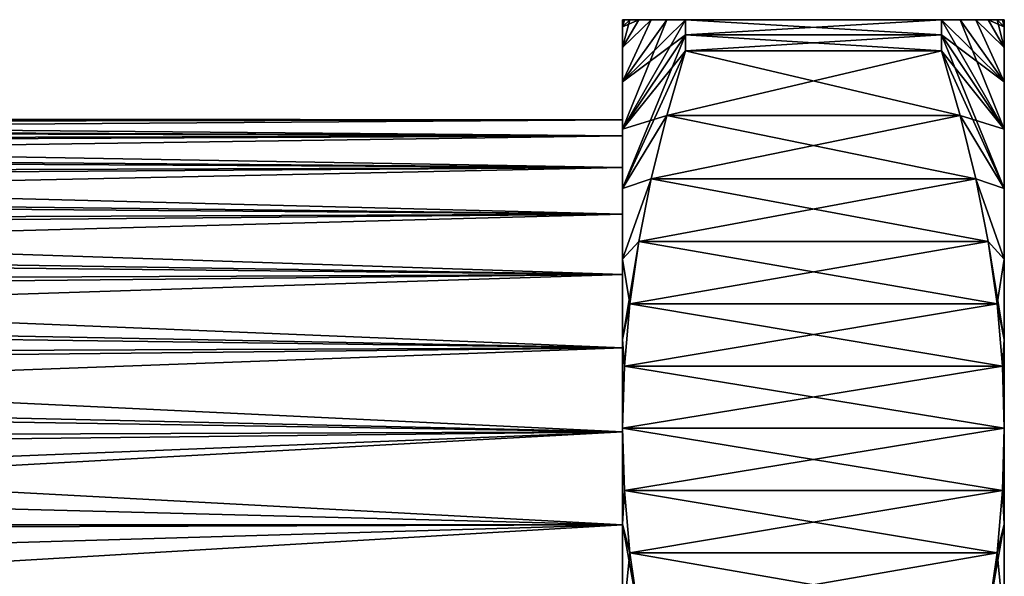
# Model space of a CAD drawing. Header units: metres. Extents: x -86 to 86, y -57 to 57.
# Tile 255 of 256: x 68 to 86, y 5 to 15. Entities that reach past the tile are written whole.
import ezdxf

# ---------------------------------------------------------------- set-up
doc = ezdxf.new("R2010")
doc.units = ezdxf.units.M
doc.layers.add('solid_125286', color=7, linetype='CONTINUOUS')

msp = doc.modelspace()

# ---------------------------------------------------------------- linework, layer by layer
at = {"layer": 'solid_125286'}
for points in [[(79, 15, 21), (86, 15, 21), (85.966515, 15, 19.679647)], [(79.033485, 15, 22.320353), (86, 15, 21), (79, 15, 21)], [(79.033485, 15, 19.679653), (79, 15, 21), (85.966515, 15, 19.679647)], [(79, 14.871671, 19.042219), (79, 15, 21), (79.033485, 15, 19.679653)], [(79, 14.871671, 22.957781), (79.033485, 15, 22.320353), (79, 15, 21)], [(79, 14.871671, 22.957781), (79, 15, 21), (79, 14.871671, 19.042219)], [(79, 14.871671, 19.042219), (79.033485, 15, 19.679653), (79.133026, 15, 18.360838)], [(79, 14.871671, 19.042219), (79.133026, 15, 18.360838), (79.296585, 15, 17.040821)], [(79, 14.488794, 17.117455), (79.296585, 15, 17.040821), (79.521751, 15, 15.715329)], [(79, 14.488794, 17.117455), (79, 14.871671, 19.042219), (79.296585, 15, 17.040821)], [(79, 13.85825, 15.259896), (79.521751, 15, 15.715329), (79.807564, 15, 14.372865)], [(79, 13.85825, 15.259896), (79, 14.488794, 17.117455), (79.521751, 15, 15.715329)], [(79, 13.85825, 15.259896), (79.807564, 15, 14.372865), (80.154701, 15, 13)], [(80.154701, 14.722432, 12.5), (79, 13.85825, 15.259896), (80.154701, 15, 13)], [(79, 12.990346, 28.499979), (80.154701, 15, 29), (79.807571, 15, 27.627146)], [(79, 12.990346, 28.499979), (80.154701, 14.722432, 29.5), (80.154701, 15, 29)], [(79, 13.85825, 26.740105), (79.807571, 15, 27.627146), (79.521759, 15, 26.284685)], [(79, 13.85825, 26.740105), (79, 12.990346, 28.499979), (79.807571, 15, 27.627146)], [(79, 14.488794, 24.882545), (79.521759, 15, 26.284685), (79.296593, 15, 24.959194)], [(79, 14.488794, 24.882545), (79, 13.85825, 26.740105), (79.521759, 15, 26.284685)], [(79, 14.488794, 24.882545), (79.296593, 15, 24.959194), (79.133026, 15, 23.639174)], [(79, 14.871671, 22.957781), (79.133026, 15, 23.639174), (79.033485, 15, 22.320353)], [(79, 14.871671, 22.957781), (79, 14.488794, 24.882545), (79.133026, 15, 23.639174)], [(79.033485, 15, 22.320353), (85.966515, 15, 22.320347), (86, 15, 21)], [(79.033485, 15, 19.679653), (85.966515, 15, 19.679647), (85.866974, 15, 18.360826)], [(79.133026, 15, 18.360838), (79.033485, 15, 19.679653), (85.866974, 15, 18.360826)], [(79.033485, 15, 22.320353), (79.133026, 15, 23.639174), (85.966515, 15, 22.320347)], [(79.133026, 15, 18.360838), (85.866974, 15, 18.360826), (85.703407, 15, 17.040806)], [(79.296585, 15, 17.040821), (79.133026, 15, 18.360838), (85.703407, 15, 17.040806)], [(79.133026, 15, 23.639174), (85.866974, 15, 23.639164), (85.966515, 15, 22.320347)], [(79.133026, 15, 23.639174), (79.296593, 15, 24.959194), (85.866974, 15, 23.639164)], [(79.296585, 15, 17.040821), (85.703407, 15, 17.040806), (85.478241, 15, 15.715315)], [(79.521751, 15, 15.715329), (79.296585, 15, 17.040821), (85.478241, 15, 15.715315)], [(79.296593, 15, 24.959194), (85.703415, 15, 24.959179), (85.866974, 15, 23.639164)], [(79.296593, 15, 24.959194), (79.521759, 15, 26.284685), (85.703415, 15, 24.959179)], [(79.521751, 15, 15.715329), (85.478241, 15, 15.715315), (85.192429, 15, 14.372855)], [(79.807564, 15, 14.372865), (79.521751, 15, 15.715329), (85.192429, 15, 14.372855)], [(79.521759, 15, 26.284685), (85.478249, 15, 26.284672), (85.703415, 15, 24.959179)], [(79.521759, 15, 26.284685), (79.807571, 15, 27.627146), (85.478249, 15, 26.284672)], [(79.807564, 15, 14.372865), (85.192429, 15, 14.372855), (84.845299, 15, 13)], [(80.154701, 15, 13), (79.807564, 15, 14.372865), (84.845299, 15, 13)], [(79.807571, 15, 27.627146), (85.192436, 15, 27.627136), (85.478249, 15, 26.284672)], [(79.807571, 15, 27.627146), (80.154701, 15, 29), (85.192436, 15, 27.627136)], [(80.154701, 15, 13), (84.845299, 15, 13), (84.845299, 14.722432, 12.5)], [(80.154701, 14.722432, 12.5), (80.154701, 15, 13), (84.845299, 14.722432, 12.5)], [(80.154701, 14.722432, 29.5), (84.845299, 14.722432, 29.5), (84.845299, 15, 29)], [(80.154701, 15, 29), (84.845299, 15, 29), (85.192436, 15, 27.627136)], [(80.154701, 14.722432, 29.5), (84.845299, 15, 29), (80.154701, 15, 29)], [(84.845299, 15, 29), (84.845299, 14.722432, 29.5), (86, 13.85825, 26.740105)], [(85.192436, 15, 27.627136), (84.845299, 15, 29), (86, 13.85825, 26.740105)], [(84.845299, 15, 13), (85.192429, 15, 14.372855), (86, 12.990346, 13.50002)], [(84.845299, 14.722432, 12.5), (84.845299, 15, 13), (86, 12.990346, 13.50002)], [(85.192429, 15, 14.372855), (86, 13.85825, 15.259896), (86, 12.990346, 13.50002)], [(85.192429, 15, 14.372855), (85.478241, 15, 15.715315), (86, 13.85825, 15.259896)], [(85.478249, 15, 26.284672), (85.192436, 15, 27.627136), (86, 13.85825, 26.740105)], [(85.478241, 15, 15.715315), (86, 14.488794, 17.117455), (86, 13.85825, 15.259896)], [(85.478241, 15, 15.715315), (85.703407, 15, 17.040806), (86, 14.488794, 17.117455)], [(85.478249, 15, 26.284672), (86, 13.85825, 26.740105), (86, 14.488794, 24.882545)], [(85.703415, 15, 24.959179), (85.478249, 15, 26.284672), (86, 14.488794, 24.882545)], [(85.703407, 15, 17.040806), (85.866974, 15, 18.360826), (86, 14.488794, 17.117455)], [(85.703415, 15, 24.959179), (86, 14.488794, 24.882545), (86, 14.871671, 22.957781)], [(85.866974, 15, 23.639164), (85.703415, 15, 24.959179), (86, 14.871671, 22.957781)], [(85.966515, 15, 22.320347), (85.866974, 15, 23.639164), (86, 14.871671, 22.957781)], [(85.866974, 15, 18.360826), (86, 14.871671, 19.042219), (86, 14.488794, 17.117455)], [(85.866974, 15, 18.360826), (85.966515, 15, 19.679647), (86, 14.871671, 19.042219)], [(85.966515, 15, 22.320347), (86, 14.871671, 22.957781), (86, 15, 21)], [(85.966515, 15, 19.679647), (86, 15, 21), (86, 14.871671, 19.042219)], [(86, -15, 21), (86, 15, 21), (86, 14.871671, 22.957781)], [(86, -14.871671, 19.042219), (86, 14.871671, 19.042219), (86, 15, 21)], [(86, -15, 21), (86, -14.871671, 19.042219), (86, 15, 21)], [(79, 14.871671, 22.957781), (79, 14.871671, 19.042219), (79, 14.488794, 17.117455)], [(79, 14.871671, 22.957781), (79, 14.488794, 17.117455), (79, 14.488794, 24.882545)], [(86, -14.871671, 22.957781), (86, 14.871671, 22.957781), (86, 14.488794, 24.882545)], [(86, -14.871671, 22.957781), (86, -15, 21), (86, 14.871671, 22.957781)], [(86, -14.488794, 17.117455), (86, 14.488794, 17.117455), (86, 14.871671, 19.042219)], [(86, -14.871671, 19.042219), (86, -14.488794, 17.117455), (86, 14.871671, 19.042219)], [(80.154701, 14.722432, 12.5), (79, 12.990346, 13.50002), (79, 13.85825, 15.259896)], [(80.154701, 14.722432, 12.5), (80.154701, 14.428204, 12.009619), (79, 12.990346, 13.50002)], [(79, 11.900201, 30.131544), (80.154701, 14.428204, 29.990381), (80.154701, 14.722432, 29.5)], [(79, 12.990346, 28.499979), (79, 11.900201, 30.131544), (80.154701, 14.722432, 29.5)], [(80.154701, 14.722432, 12.5), (84.845299, 14.722432, 12.5), (84.845299, 14.428204, 12.009619)], [(80.154701, 14.722432, 12.5), (84.845299, 14.428204, 12.009619), (80.154701, 14.428204, 12.009619)], [(80.154701, 14.428204, 29.990381), (84.845299, 14.428204, 29.990381), (84.845299, 14.722432, 29.5)], [(80.154701, 14.428204, 29.990381), (84.845299, 14.722432, 29.5), (80.154701, 14.722432, 29.5)], [(84.845299, 14.722432, 29.5), (86, 12.990346, 28.499979), (86, 13.85825, 26.740105)], [(84.845299, 14.722432, 29.5), (84.845299, 14.428204, 29.990381), (86, 12.990346, 28.499979)], [(84.845299, 14.722432, 12.5), (86, 12.990346, 13.50002), (86, 11.900201, 11.868456)], [(84.845299, 14.428204, 12.009619), (84.845299, 14.722432, 12.5), (86, 11.900201, 11.868456)], [(79, 14.488794, 24.882545), (79, 14.488794, 17.117455), (79, 13.85825, 15.259896)], [(79, 14.488794, 24.882545), (79, 13.85825, 15.259896), (79, 13.85825, 26.740105)], [(86, -14.488794, 24.882545), (86, 14.488794, 24.882545), (86, 13.85825, 26.740105)], [(86, -14.488794, 24.882545), (86, -14.871671, 22.957781), (86, 14.488794, 24.882545)], [(86, -13.85825, 15.259896), (86, 13.85825, 15.259896), (86, 14.488794, 17.117455)], [(86, -14.488794, 17.117455), (86, -13.85825, 15.259896), (86, 14.488794, 17.117455)], [(80.154701, 14.428204, 12.009619), (79.807571, 13.239276, 11.323192), (79, 12.990346, 13.50002)], [(79, 11.900201, 30.131544), (79.807564, 13.239267, 30.676813), (80.154701, 14.428204, 29.990381)], [(79.807564, 13.239267, 30.676813), (85.192429, 13.239276, 30.676809), (84.845299, 14.428204, 29.990381)], [(79.807564, 13.239267, 30.676813), (84.845299, 14.428204, 29.990381), (80.154701, 14.428204, 29.990381)], [(80.154701, 14.428204, 12.009619), (85.192436, 13.239268, 11.323187), (79.807571, 13.239276, 11.323192)], [(80.154701, 14.428204, 12.009619), (84.845299, 14.428204, 12.009619), (85.192436, 13.239268, 11.323187)], [(84.845299, 14.428204, 29.990381), (85.192429, 13.239276, 30.676809), (86, 12.990346, 28.499979)], [(85.192436, 13.239268, 11.323187), (84.845299, 14.428204, 12.009619), (86, 11.900201, 11.868456)], [(79, 13.85825, 26.740105), (79, 13.85825, 15.259896), (79, 12.990346, 13.50002)], [(79, 13.16303, 20.013138), (79, 13.85825, 26.740105), (79, 12.990346, 13.50002)], [(79, 13.163037, 21.986736), (79, 12.990346, 28.499979), (79, 13.85825, 26.740105)], [(79, 13.16303, 20.013138), (79, 13.163037, 21.986736), (79, 13.85825, 26.740105)], [(86, -13.85825, 26.740105), (86, 13.85825, 26.740105), (86, 12.990346, 28.499979)], [(86, -13.85825, 26.740105), (86, -14.488794, 24.882545), (86, 13.85825, 26.740105)], [(86, -12.990346, 13.50002), (86, 12.990346, 13.50002), (86, 13.85825, 15.259896)], [(86, -13.85825, 15.259896), (86, -12.990346, 13.50002), (86, 13.85825, 15.259896)], [(49.416023, 13.133628, 19.677948), (49.437347, 13.195266, 20.6465), (79, 13.16303, 20.013138)], [(49.437347, 13.195266, 20.6465), (49.458485, 13.185593, 21.61655), (79, 13.16303, 20.013138)], [(49.458485, 13.185593, 21.61655), (79, 13.163037, 21.986736), (79, 13.16303, 20.013138)], [(49.458485, 13.185593, 21.61655), (49.479603, 13.104697, 22.583321), (79, 13.163037, 21.986736)], [(79.807571, 13.239276, 11.323192), (79, 11.900201, 11.868456), (79, 12.990346, 13.50002)], [(79.807571, 13.239276, 11.323192), (79.521759, 12.076672, 10.651961), (79, 11.900201, 11.868456)], [(79, 11.900201, 30.131544), (79.521751, 12.076659, 31.348045), (79.807564, 13.239267, 30.676813)], [(79.521751, 12.076659, 31.348045), (85.478241, 12.076672, 31.348038), (85.192429, 13.239276, 30.676809)], [(79.521751, 12.076659, 31.348045), (85.192429, 13.239276, 30.676809), (79.807564, 13.239267, 30.676813)], [(79.807571, 13.239276, 11.323192), (85.478249, 12.076659, 10.651955), (79.521759, 12.076672, 10.651961)], [(79.807571, 13.239276, 11.323192), (85.192436, 13.239268, 11.323187), (85.478249, 12.076659, 10.651955)], [(85.192429, 13.239276, 30.676809), (86, 11.900201, 30.131544), (86, 12.990346, 28.499979)], [(85.192429, 13.239276, 30.676809), (85.478241, 12.076672, 31.348038), (86, 11.900201, 30.131544)], [(85.478249, 12.076659, 10.651955), (85.192436, 13.239268, 11.323187), (86, 11.900201, 11.868456)], [(49.394691, 13.001005, 18.716608), (49.416023, 13.133628, 19.677948), (79, 12.869111, 18.063053)], [(49.416023, 13.133628, 19.677948), (79, 13.16303, 20.013138), (79, 12.869111, 18.063053)], [(49.479603, 13.104697, 22.583321), (49.500858, 12.952969, 23.541775), (79, 13.163037, 21.986736)], [(49.500858, 12.952969, 23.541775), (79, 12.869135, 23.936844), (79, 13.163037, 21.986736)], [(79, 13.163037, 21.986736), (79, 12.869135, 23.936844), (79, 12.990346, 28.499979)], [(79, 12.869111, 18.063053), (79, 13.16303, 20.013138), (79, 12.990346, 13.50002)], [(49.373482, 12.798195, 17.767939), (49.394691, 13.001005, 18.716608), (79, 12.869111, 18.063053)], [(49.373482, 12.798195, 17.767939), (79, 12.869111, 18.063053), (79, 12.287403, 16.177277)], [(49.500858, 12.952969, 23.541775), (49.522243, 12.731194, 24.486645), (79, 12.869135, 23.936844)], [(49.522243, 12.731194, 24.486645), (49.543472, 12.440749, 25.412228), (79, 12.869135, 23.936844)], [(49.543472, 12.440749, 25.412228), (79, 12.287441, 25.82262), (79, 12.869135, 23.936844)], [(79, 12.869111, 18.063053), (79, 12.990346, 13.50002), (79, 11.900201, 11.868456)], [(79, 12.287441, 25.82262), (79, 11.900201, 30.131544), (79, 12.990346, 28.499979)], [(79, 12.869135, 23.936844), (79, 12.287441, 25.82262), (79, 12.990346, 28.499979)], [(79, 12.287403, 16.177277), (79, 12.869111, 18.063053), (79, 11.900201, 11.868456)], [(86, -12.990346, 28.499979), (86, 12.990346, 28.499979), (86, 11.900201, 30.131544)], [(86, -12.990346, 28.499979), (86, -13.85825, 26.740105), (86, 12.990346, 28.499979)], [(86, -11.900201, 11.868456), (86, 11.900201, 11.868456), (86, 12.990346, 13.50002)], [(86, -12.990346, 13.50002), (86, -11.900201, 11.868456), (86, 12.990346, 13.50002)], [(49.352394, 12.526251, 16.836704), (49.373482, 12.798195, 17.767939), (79, 12.287403, 16.177277)], [(49.331169, 12.186523, 15.927658), (49.352394, 12.526251, 16.836704), (79, 12.287403, 16.177277)], [(49.331169, 12.186523, 15.927658), (79, 12.287403, 16.177277), (79, 11.431602, 14.400117)], [(49.543472, 12.440749, 25.412228), (49.564579, 12.083071, 26.314075), (79, 12.287441, 25.82262)], [(49.564579, 12.083071, 26.314075), (49.585735, 11.660035, 27.187372), (79, 12.287441, 25.82262)], [(49.585735, 11.660035, 27.187372), (79, 11.431633, 27.599831), (79, 12.287441, 25.82262)], [(79, 12.287441, 25.82262), (79, 11.431633, 27.599831), (79, 11.900201, 30.131544)], [(79, 11.431602, 14.400117), (79, 12.287403, 16.177277), (79, 11.900201, 11.868456)], [(49.309834, 11.780904, 15.045984), (49.331169, 12.186523, 15.927658), (79, 11.431602, 14.400117)], [(79.521759, 12.076672, 10.651961), (79, 10.606781, 10.393609), (79, 11.900201, 11.868456)], [(79.521759, 12.076672, 10.651961), (79.296593, 10.928763, 9.989216), (79, 10.606781, 10.393609)], [(79, 10.606781, 31.606392), (79.296585, 10.92875, 32.010792), (79.521751, 12.076659, 31.348045)], [(79, 11.900201, 30.131544), (79, 10.606781, 31.606392), (79.521751, 12.076659, 31.348045)], [(79.296585, 10.92875, 32.010792), (85.703407, 10.928762, 32.010784), (85.478241, 12.076672, 31.348038)], [(79.296585, 10.92875, 32.010792), (85.478241, 12.076672, 31.348038), (79.521751, 12.076659, 31.348045)], [(79.521759, 12.076672, 10.651961), (85.703415, 10.92875, 9.989209), (79.296593, 10.928763, 9.989216)], [(79.521759, 12.076672, 10.651961), (85.478249, 12.076659, 10.651955), (85.703415, 10.92875, 9.989209)], [(85.478241, 12.076672, 31.348038), (86, 10.606781, 31.606392), (86, 11.900201, 30.131544)], [(85.478241, 12.076672, 31.348038), (85.703407, 10.928762, 32.010784), (86, 10.606781, 31.606392)], [(85.478249, 12.076659, 10.651955), (86, 11.900201, 11.868456), (86, 10.606781, 10.393609)], [(85.703415, 10.92875, 9.989209), (85.478249, 12.076659, 10.651955), (86, 10.606781, 10.393609)], [(49.288509, 11.311821, 14.19686), (49.309834, 11.780904, 15.045984), (79, 11.431602, 14.400117)], [(79, 11.431602, 14.400117), (79, 11.900201, 11.868456), (79, 10.606781, 10.393609)], [(79, 11.431633, 27.599831), (79, 10.606781, 31.606392), (79, 11.900201, 30.131544)], [(86, -11.900201, 30.131544), (86, 11.900201, 30.131544), (86, 10.606781, 31.606392)], [(86, -11.900201, 30.131544), (86, -12.990346, 28.499979), (86, 11.900201, 30.131544)], [(86, -10.606781, 10.393609), (86, 10.606781, 10.393609), (86, 11.900201, 11.868456)], [(86, -11.900201, 11.868456), (86, -10.606781, 10.393609), (86, 11.900201, 11.868456)], [(49.585735, 11.660035, 27.187372), (49.60709, 11.173903, 28.027369), (79, 11.431633, 27.599831)], [(49.288509, 11.311821, 14.19686), (79, 11.431602, 14.400117), (79, 10.320128, 12.769939)], [(49.60709, 11.173903, 28.027369), (49.628403, 10.627621, 28.829027), (79, 11.431633, 27.599831)], [(49.628403, 10.627621, 28.829027), (79, 10.320159, 29.230021), (79, 11.431633, 27.599831)], [(79, 11.431633, 27.599831), (79, 10.320159, 29.230021), (79, 10.606781, 31.606392)], [(79, 10.320128, 12.769939), (79, 11.431602, 14.400117), (79, 10.606781, 10.393609)], [(49.267399, 10.781597, 13.384414), (49.288509, 11.311821, 14.19686), (79, 10.320128, 12.769939)], [(79.296593, 10.928763, 9.989216), (79.133026, 9.785591, 9.329206), (79, 10.606781, 10.393609)], [(79, 9.131324, 32.900352), (79.133026, 9.785583, 32.670799), (79.296585, 10.92875, 32.010792)], [(79, 10.606781, 31.606392), (79, 9.131324, 32.900352), (79.296585, 10.92875, 32.010792)], [(79.296593, 10.928763, 9.989216), (85.866974, 9.785583, 9.329201), (79.133026, 9.785591, 9.329206)], [(79.133026, 9.785583, 32.670799), (85.866974, 9.785591, 32.670795), (85.703407, 10.928762, 32.010784)], [(79.133026, 9.785583, 32.670799), (85.703407, 10.928762, 32.010784), (79.296585, 10.92875, 32.010792)], [(79.296593, 10.928763, 9.989216), (85.703415, 10.92875, 9.989209), (85.866974, 9.785583, 9.329201)], [(85.703407, 10.928762, 32.010784), (85.866974, 9.785591, 32.670795), (86, 10.606781, 31.606392)], [(85.703415, 10.92875, 9.989209), (86, 10.606781, 10.393609), (86, 9.131324, 9.099646)], [(85.866974, 9.785583, 9.329201), (85.703415, 10.92875, 9.989209), (86, 9.131324, 9.099646)], [(49.246258, 10.192981, 12.612918), (49.267399, 10.781597, 13.384414), (79, 10.320128, 12.769939)], [(49.628403, 10.627621, 28.829027), (49.649578, 10.02388, 29.58847), (79, 10.320159, 29.230021)], [(79.133026, 9.785591, 9.329206), (79, 9.131324, 9.099646), (79, 10.606781, 10.393609)], [(79, 10.320128, 12.769939), (79, 10.606781, 10.393609), (79, 9.131324, 9.099646)], [(79, 10.320159, 29.230021), (79, 9.131324, 32.900352), (79, 10.606781, 31.606392)], [(85.866974, 9.785591, 32.670795), (86, 9.131324, 32.900352), (86, 10.606781, 31.606392)], [(86, -10.606781, 31.606392), (86, 10.606781, 31.606392), (86, 9.131324, 32.900352)], [(86, -10.606781, 31.606392), (86, -11.900201, 30.131544), (86, 10.606781, 31.606392)], [(86, -9.131324, 9.099646), (86, 9.131324, 9.099646), (86, 10.606781, 10.393609)], [(86, -10.606781, 10.393609), (86, -9.131324, 9.099646), (86, 10.606781, 10.393609)], [(49.246258, 10.192981, 12.612918), (79, 10.320128, 12.769939), (79, 8.978204, 11.323651)], [(49.649578, 10.02388, 29.58847), (49.670685, 9.365851, 30.301657), (79, 10.320159, 29.230021)], [(49.670685, 9.365851, 30.301657), (79, 8.97821, 30.676342), (79, 10.320159, 29.230021)], [(79, 10.320159, 29.230021), (79, 8.97821, 30.676342), (79, 9.131324, 32.900352)], [(79, 8.978204, 11.323651), (79, 10.320128, 12.769939), (79, 9.131324, 9.099646)], [(49.224991, 9.549174, 11.886643), (49.246258, 10.192981, 12.612918), (79, 8.978204, 11.323651)], [(79.133026, 9.785591, 9.329206), (79.033485, 8.643459, 8.669795), (79, 9.131324, 9.099646)], [(79, 9.131324, 32.900352), (79.033485, 8.643454, 33.330208), (79.133026, 9.785583, 32.670799)], [(79.133026, 9.785591, 9.329206), (85.966515, 8.643454, 8.669792), (79.033485, 8.643459, 8.669795)], [(79.033485, 8.643454, 33.330208), (85.966515, 8.643459, 33.330204), (85.866974, 9.785591, 32.670795)], [(79.033485, 8.643454, 33.330208), (85.866974, 9.785591, 32.670795), (79.133026, 9.785583, 32.670799)], [(79.133026, 9.785591, 9.329206), (85.866974, 9.785583, 9.329201), (85.966515, 8.643454, 8.669792)], [(85.866974, 9.785591, 32.670795), (85.966515, 8.643459, 33.330204), (86, 9.131324, 32.900352)], [(85.966515, 8.643454, 8.669792), (85.866974, 9.785583, 9.329201), (86, 9.131324, 9.099646)], [(49.203609, 8.854094, 11.209952), (49.224991, 9.549174, 11.886643), (79, 8.978204, 11.323651)], [(49.670685, 9.365851, 30.301657), (49.691936, 8.65712, 30.964651), (79, 8.97821, 30.676342)], [(79.033485, 8.643459, 8.669795), (79, 7.5, 8.009619), (79, 9.131324, 9.099646)], [(79, 8.978204, 11.323651), (79, 9.131324, 9.099646), (79, 7.5, 8.009619)], [(79, 9.131324, 32.900352), (79, 7.5, 33.990379), (79.033485, 8.643454, 33.330208)], [(79, 8.97821, 30.676342), (79, 7.5, 33.990379), (79, 9.131324, 32.900352)], [(85.966515, 8.643459, 33.330204), (86, 7.5, 33.990379), (86, 9.131324, 32.900352)], [(85.966515, 8.643454, 8.669792), (86, 9.131324, 9.099646), (86, 7.5, 8.009619)], [(86, -9.131324, 32.900352), (86, 9.131324, 32.900352), (86, 7.5, 33.990379)], [(86, -9.131324, 32.900352), (86, -10.606781, 31.606392), (86, 9.131324, 32.900352)], [(86, -7.5, 8.009619), (86, 7.5, 8.009619), (86, 9.131324, 9.099646)], [(86, -9.131324, 9.099646), (86, -7.5, 8.009619), (86, 9.131324, 9.099646)], [(49.182407, 8.111114, 10.586075), (49.203609, 8.854094, 11.209952), (79, 7.435931, 10.093753)], [(49.203609, 8.854094, 11.209952), (79, 8.978204, 11.323651), (79, 7.435931, 10.093753)], [(49.691936, 8.65712, 30.964651), (49.713287, 7.901886, 31.573561), (79, 8.97821, 30.676342)], [(49.713287, 7.901886, 31.573561), (79, 7.435913, 31.90626), (79, 8.97821, 30.676342)], [(79, 8.97821, 30.676342), (79, 7.435913, 31.90626), (79, 7.5, 33.990379)], [(79, 7.435931, 10.093753), (79, 8.978204, 11.323651), (79, 7.5, 8.009619)], [(79, 7.5, 33.990379), (86, 7.5, 33.990379), (85.966515, 8.643459, 33.330204)], [(79.033485, 8.643459, 8.669795), (86, 7.5, 8.009619), (79, 7.5, 8.009619)], [(79, 7.5, 33.990379), (85.966515, 8.643459, 33.330204), (79.033485, 8.643454, 33.330208)], [(79.033485, 8.643459, 8.669795), (85.966515, 8.643454, 8.669792), (86, 7.5, 8.009619)], [(49.161289, 7.324161, 10.018349), (49.182407, 8.111114, 10.586075), (79, 7.435931, 10.093753)], [(49.713287, 7.901886, 31.573561), (49.734543, 7.103952, 32.12537), (79, 7.435913, 31.90626)], [(47.954708, 5.727345, 32.89275), (79, 5.727131, 32.892834), (79, 7.435913, 31.90626)], [(47.954708, 5.727345, 32.89275), (79, 7.435913, 31.90626), (49.755562, 6.267386, 32.617222)], [(49.161289, 7.324161, 10.018349), (79, 7.435931, 10.093753), (79, 5.727152, 9.107177)], [(49.734543, 7.103952, 32.12537), (49.755562, 6.267386, 32.617222), (79, 7.435913, 31.90626)], [(79.033485, 6.356541, 34.650558), (86, 7.5, 33.990379), (79, 7.5, 33.990379)], [(85.966515, 6.356541, 7.349442), (79, 7.5, 8.009619), (86, 7.5, 8.009619)], [(79, 7.435931, 10.093753), (79, 7.5, 8.009619), (79, 5.740246, 7.141821)], [(79.033485, 6.356546, 7.349446), (79, 5.740246, 7.141821), (79, 7.5, 8.009619)], [(85.966515, 6.356541, 7.349442), (79.033485, 6.356546, 7.349446), (79, 7.5, 8.009619)], [(79.033485, 6.356541, 34.650558), (79, 7.5, 33.990379), (79, 5.740246, 34.858177)], [(79, 7.435913, 31.90626), (79, 5.740246, 34.858177), (79, 7.5, 33.990379)], [(79, 5.727152, 9.107177), (79, 7.435931, 10.093753), (79, 5.740246, 7.141821)], [(79, 7.435913, 31.90626), (79, 5.727131, 32.892834), (79, 5.740246, 34.858177)], [(79.033485, 6.356541, 34.650558), (85.966515, 6.356546, 34.650555), (86, 7.5, 33.990379)], [(85.966515, 6.356546, 34.650555), (86, 5.74039, 34.858109), (86, 7.5, 33.990379)], [(85.966515, 6.356541, 7.349442), (86, 7.5, 8.009619), (86, 5.74039, 7.141892)], [(86, 7.5, 33.990379), (86, 5.74039, 34.858109), (86, -7.5, 33.990379)], [(86, -9.131324, 32.900352), (86, 7.5, 33.990379), (86, -7.5, 33.990379)], [(86, -5.74039, 7.141892), (86, 5.74039, 7.141892), (86, 7.5, 8.009619)], [(86, -7.5, 8.009619), (86, -5.74039, 7.141892), (86, 7.5, 8.009619)], [(49.140118, 6.497475, 9.509882), (49.161289, 7.324161, 10.018349), (79, 5.727152, 9.107177)], [(49.118767, 5.636063, 9.06372), (49.140118, 6.497475, 9.509882), (79, 5.727152, 9.107177)], [(79.033485, 6.356546, 7.349446), (79.133026, 5.214418, 6.690037), (79, 5.740246, 7.141821)], [(79.133026, 5.214408, 35.309967), (79.033485, 6.356541, 34.650558), (79, 5.740246, 34.858177)], [(79.133026, 5.214408, 35.309967), (85.966515, 6.356546, 34.650555), (79.033485, 6.356541, 34.650558)], [(85.866974, 5.214408, 6.690032), (79.133026, 5.214418, 6.690037), (79.033485, 6.356546, 7.349446)], [(85.966515, 6.356541, 7.349442), (85.866974, 5.214408, 6.690032), (79.033485, 6.356546, 7.349446)], [(79.133026, 5.214408, 35.309967), (85.866974, 5.214418, 35.309963), (85.966515, 6.356546, 34.650555)], [(85.966515, 6.356546, 34.650555), (85.866974, 5.214418, 35.309963), (86, 5.74039, 34.858109)], [(85.966515, 6.356541, 7.349442), (86, 5.74039, 7.141892), (85.866974, 5.214408, 6.690032)], [(47.954708, 5.727345, 32.89275), (47.976357, 4.82261, 33.287491), (79, 5.727131, 32.892834)], [(47.976357, 4.82261, 33.287491), (47.99789, 3.890726, 33.613575), (79, 5.727131, 32.892834)], [(47.99789, 3.890726, 33.613575), (79, 3.890939, 33.613499), (79, 5.727131, 32.892834)], [(49.097469, 4.744138, 8.681998), (49.118767, 5.636063, 9.06372), (79, 3.89099, 8.386518)], [(49.118767, 5.636063, 9.06372), (79, 5.727152, 9.107177), (79, 3.89099, 8.386518)], [(79.133026, 5.214408, 35.309967), (79, 5.740246, 34.858177), (79, 3.882286, 35.488888)], [(79, 3.890939, 33.613499), (79, 3.882286, 35.488888), (79, 5.740246, 34.858177)], [(79, 5.727131, 32.892834), (79, 3.890939, 33.613499), (79, 5.740246, 34.858177)], [(79, 5.727152, 9.107177), (79, 5.740246, 7.141821), (79, 3.882286, 6.511113)], [(79.296585, 4.07125, 6.030029), (79, 3.882286, 6.511113), (79, 5.740246, 7.141821)], [(79.133026, 5.214418, 6.690037), (79.296585, 4.07125, 6.030029), (79, 5.740246, 7.141821)], [(79, 3.89099, 8.386518), (79, 5.727152, 9.107177), (79, 3.882286, 6.511113)], [(85.703415, 4.071249, 35.969971), (86, 3.882124, 35.488914), (86, 5.74039, 34.858109)], [(85.866974, 5.214418, 35.309963), (85.703415, 4.071249, 35.969971), (86, 5.74039, 34.858109)], [(85.866974, 5.214408, 6.690032), (86, 5.74039, 7.141892), (86, 3.882124, 6.511086)], [(86, 5.74039, 34.858109), (86, -5.74039, 34.858109), (86, -7.5, 33.990379)], [(86, 5.74039, 34.858109), (86, 3.882124, 35.488914), (86, -5.74039, 34.858109)], [(86, -3.882124, 6.511086), (86, 3.882124, 6.511086), (86, 5.74039, 7.141892)], [(86, -5.74039, 7.141892), (86, -3.882124, 6.511086), (86, 5.74039, 7.141892)], [(79.296593, 4.071237, 35.969978), (79.133026, 5.214408, 35.309967), (79, 3.882286, 35.488888)], [(79.296593, 4.071237, 35.969978), (85.866974, 5.214418, 35.309963), (79.133026, 5.214408, 35.309967)], [(85.703407, 4.071237, 6.030022), (79.296585, 4.07125, 6.030029), (79.133026, 5.214418, 6.690037)], [(85.866974, 5.214408, 6.690032), (85.703407, 4.071237, 6.030022), (79.133026, 5.214418, 6.690037)], [(79.296593, 4.071237, 35.969978), (85.703415, 4.071249, 35.969971), (85.866974, 5.214418, 35.309963)], [(85.866974, 5.214408, 6.690032), (86, 3.882124, 6.511086), (85.703407, 4.071237, 6.030022)]]:
    msp.add_3dface(points, dxfattribs=at)

doc.saveas('drawing.dxf')
